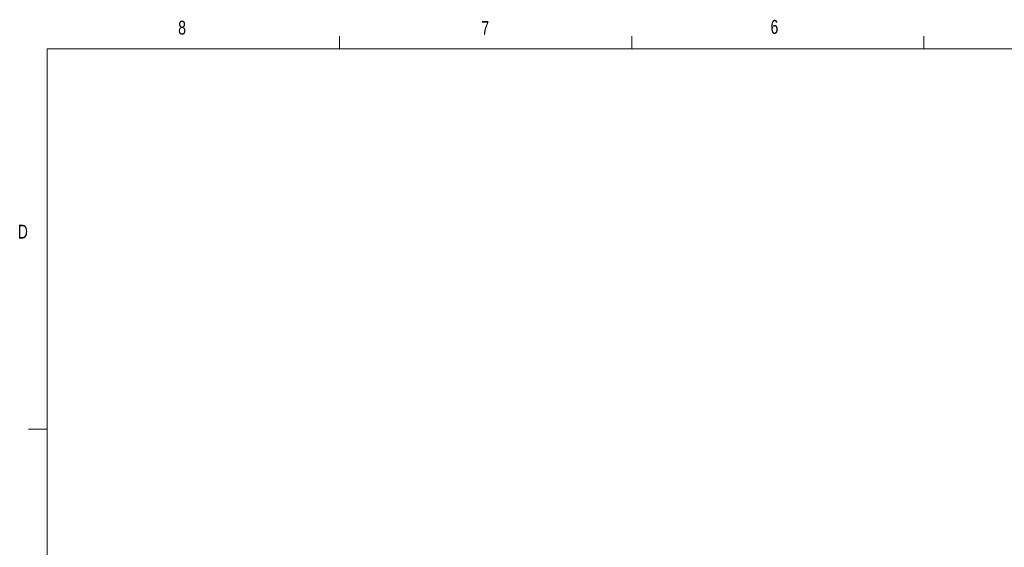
# Model space of a CAD drawing. Header units: millimetres. Extents: x 11 to 421, y 5 to 275.
# Tile 3 of 4: x 11 to 180, y 185 to 275. Entities that reach past the tile are written whole.
import ezdxf

# ---------------------------------------------------------------- set-up
doc = ezdxf.new("R2010")
doc.units = ezdxf.units.MM
doc.styles.add('SLDTEXTSTYLE0', font='TXT', dxfattribs={"width": 0.75})

msp = doc.modelspace()

# ---------------------------------------------------------------- linework, layer by layer
at = {"color": 7, "linetype": 'Continuous', "lineweight": 0}
for p, q in [((65.9067, 270.3087), (65.9067, 272.4626)), ((115.9129, 270.3087), (115.9129, 272.4626)), ((165.9192, 270.3087), (165.9192, 272.4626)), ((15.9068, 270.3087), (415.9568, 270.3087)), ((15.9068, 270.3087), (15.9068, 9.9587)), ((15.9068, 205.2212), (12.7318, 205.2212))]:
    msp.add_line(p, q, dxfattribs=at)

# ---------------------------------------------------------------- texts
at = {"color": 7, "linetype": 'Continuous', "lineweight": 0, "char_height": 2.3813, "attachment_point": 1, "style": 'SLDTEXTSTYLE0'}
for s, insert in [('8', (38.3309, 275.1201)), ('7', (90.1951, 275.0479)), ('6', (139.6667, 275.2534)), ('D', (10.8867, 240.2217))]:
    msp.add_mtext(s, dxfattribs=dict(at, insert=insert))

doc.saveas('drawing.dxf')
